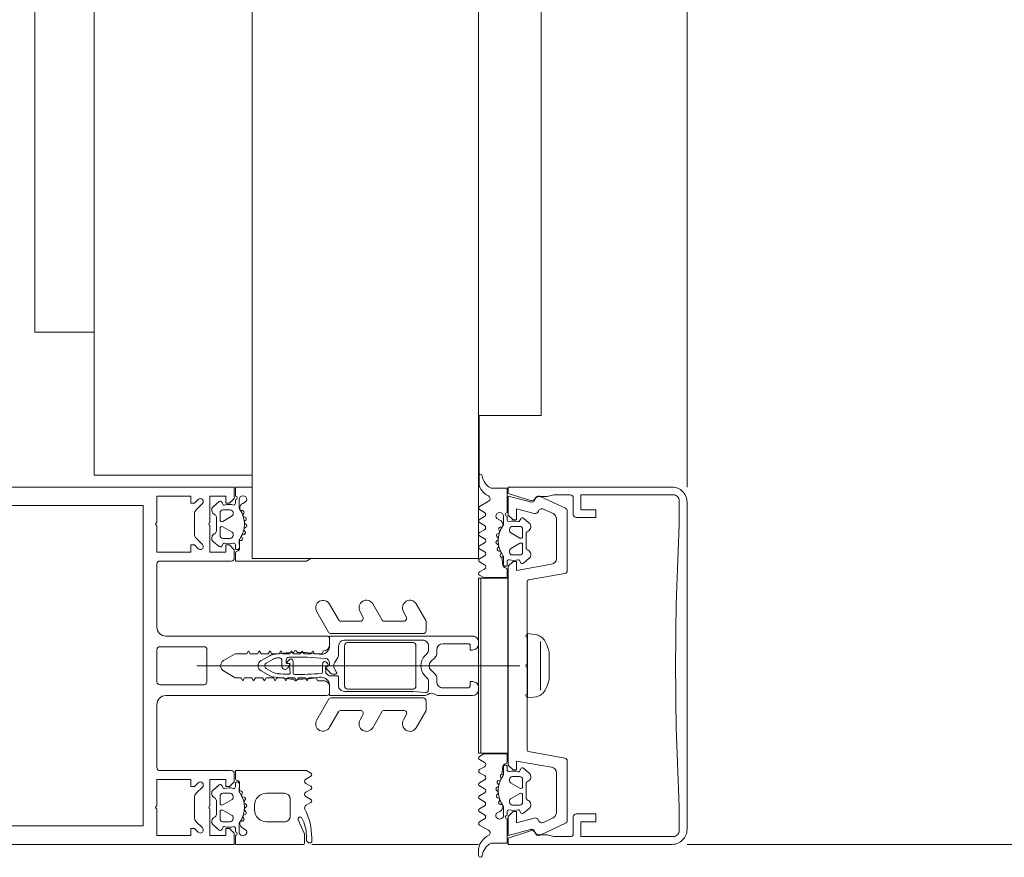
# Model space of a CAD drawing. Header units: millimetres. Extents: x -2180 to 54567, y -1945 to 22251.
# Tile 116 of 143: x 30255 to 30420, y 10575 to 10716. Entities that reach past the tile are written whole.
import ezdxf

# ---------------------------------------------------------------- set-up
doc = ezdxf.new("R2010")
doc.units = ezdxf.units.MM
for name, color, linetype, lineweight in [('_Beyond_', 7, 'Continuous', 9), ('Curtain Wall Mullions', 7, 'Continuous', 9), ('Detail Items', 7, 'Continuous', 9), ('Frame_Mullion', 7, 'Continuous', 9), ('Windows', 7, 'Continuous', 9)]:
    doc.layers.add(name, color=color, linetype=linetype, lineweight=lineweight)

# ---------------------------------------------------------------- blocks, each defined once
blk = doc.blocks.new('Rectangular Mullion - HI_CovCap-30mm_Mull-125mm-V4-1 Korruse põrandate plaan')
at = {"layer": 'Detail Items'}
for p, q in [((-30, 157.89), (-30, 58.59)), ((-26.9, 157.89), (-26.9, 58.59)), ((26.9, 157.89), (26.9, 58.59)), ((30, 157.89), (30, 58.59)), ((-17.61, 41.5), (-17.61, 53.5)), ((-17.11, 54), (-6.51, 54)), ((-3.21, 53.5), (-3.21, 46.1)), ((2.69, 54), (-2.71, 54)), ((3.19, 46.1), (3.19, 53.5)), ((6.49, 54), (17.09, 54)), ((17.59, 53.5), (17.59, 41.5)), ((-5.01, 52.5), (-5.01, 25.5)), ((4.99, 25.5), (4.99, 52.5)), ((-27.25, 46.35), (-26.19, 47.41)), ((-25.48, 47.7), (-22.14, 47.7)), ((-21.43, 47.41), (-20.37, 46.35)), ((0, -6.94), (0, 47.27)), ((20.35, 46.35), (21.41, 47.41)), ((22.12, 47.7), (25.46, 47.7)), ((26.17, 47.41), (27.23, 46.35)), ((-2.71, 45.6), (2.69, 45.6)), ((-26.77, 44.51), (-27.59, 43.54)), ((-24.51, 43.4), (-25.71, 43.4)), ((-22.66, 44), (-24.96, 44)), ((-21.91, 43.4), (-23.11, 43.4)), ((-20.03, 43.54), (-20.85, 44.51)), ((20.01, 43.54), (20.83, 44.51)), ((21.89, 43.4), (23.09, 43.4)), ((22.64, 44), (24.94, 44)), ((24.49, 43.4), (25.69, 43.4)), ((26.75, 44.51), (27.57, 43.54)), ((-26.21, 42.9), (-26.21, 41.7)), ((-25.17, 41.35), (-24.25, 42.95)), ((-23.37, 42.95), (-22.44, 41.35)), ((-21.41, 41.7), (-21.41, 42.9)), ((21.39, 41.7), (21.39, 42.9)), ((23.35, 42.95), (22.43, 41.35)), ((25.16, 41.35), (24.23, 42.95)), ((26.19, 42.9), (26.19, 41.7)), ((-27.3, 40.8), (-27.91, 40.8)), ((-27.91, 40.2), (-26.62, 40.2)), ((-26.08, 39.62), (-26.09, 39.77)), ((-25.71, 41.2), (-25.43, 41.2)), ((-22.18, 41.2), (-21.91, 41.2)), ((-21.46, 39.68), (-21.6, 39.75)), ((-19.65, 40.8), (-20.3, 40.8)), ((19.63, 40.8), (20.28, 40.8)), ((21.45, 39.68), (21.59, 39.75)), ((22.17, 41.2), (21.89, 41.2)), ((25.69, 41.2), (25.42, 41.2)), ((26.06, 39.62), (26.07, 39.77)), ((27.89, 40.2), (26.61, 40.2)), ((27.29, 40.8), (27.89, 40.8)), ((-27.28, 39.59), (-27.56, 39.1)), ((-25.48, 39.51), (-25.67, 39.4)), ((-24.98, 39.2), (-25.03, 39.33)), ((-24.34, 39.22), (-24.48, 39.08)), ((-23.78, 39.04), (-23.85, 39.17)), ((-23.16, 39.23), (-23.26, 39.06)), ((-22.57, 39.21), (-22.68, 39.31)), ((-22.03, 39.56), (-22.08, 39.36)), ((22.01, 39.56), (22.06, 39.36)), ((22.56, 39.21), (22.66, 39.31)), ((23.15, 39.23), (23.25, 39.06)), ((23.76, 39.04), (23.84, 39.17)), ((24.33, 39.22), (24.47, 39.08)), ((24.96, 39.2), (25.01, 39.33)), ((25.47, 39.51), (25.65, 39.4)), ((27.26, 39.59), (27.55, 39.1)), ((-24.21, 37.6), (-23.41, 37.6)), ((-0.87, 36.5), (-1.7, 35.06)), ((1.69, 35.06), (0.86, 36.5)), ((-26.21, 32.6), (-26.21, 35.6)), ((-21.41, 35.6), (-21.41, 32.6)), ((-1.12, 34.47), (-0.44, 35.65)), ((0.43, 35.65), (1.11, 34.47)), ((-1.89, 34.49), (-2.11, 32.75)), ((-1.34, 33.68), (-1.33, 33.78)), ((1.32, 33.78), (1.33, 33.68)), ((2.09, 32.75), (1.88, 34.49)), ((-22.41, 31.6), (-25.21, 31.6)), ((-0.61, 32.5), (-0.61, 32.42)), ((0.84, 33), (-0.11, 33)), ((0.59, 32.3), (0.92, 32.3)), ((1.01, 31.78), (0.73, 32.06)), ((-28.11, 29.29), (-25.9, 30.27)), ((-2.25, 31), (-2.46, 30.87)), ((-2.46, 30.53), (-2.26, 30.41)), ((-1.25, 31.1), (0.73, 31.1)), ((2.44, 30.87), (2.23, 31)), ((2.24, 30.41), (2.44, 30.53)), ((-29.81, 29.2), (-28.52, 29.2)), ((-29.77, 28.3), (-29.77, 28.2)), ((-28.56, 28.9), (-29.17, 28.9)), ((-23.43, 28.95), (-22.97, 28.15)), ((-22.45, 28.15), (-21.96, 28.99)), ((-21.25, 28.99), (-20.77, 28.15)), ((-20.25, 28.15), (-19.76, 28.99)), ((-19.05, 28.99), (-18.56, 28.15)), ((-29.57, 28), (-28.9, 28)), ((-9.08, 27.17), (-5.66, 25.19)), ((5.64, 25.19), (9.07, 27.17)), ((-7.76, 23.52), (-10.34, 25.01)), ((-4.51, 25), (-3.51, 25)), ((-1.71, 23.7), (-1.71, 24.9)), ((0.29, 26.2), (-1.1, 26.2)), ((0.42, 25), (0.19, 25)), ((0.33, 25.28), (0.58, 25.52)), ((3.49, 25), (4.49, 25)), ((10.32, 25.01), (7.74, 23.52)), ((-5.41, 9.3), (-5.41, 24.76)), ((-3.31, 23.5), (-1.91, 23.5)), ((-1.41, 24.49), (-1.41, 23.99)), ((-1.11, 23.82), (-0.51, 24.17)), ((0.49, 24.17), (1.41, 23.63)), ((1.91, 23.5), (3.29, 23.5)), ((5.39, 24.76), (5.39, 9.3)), ((-7.51, 19.84), (-7.51, 23.08)), ((-3.91, 22), (-3.91, 11)), ((-3.41, 22.5), (3.39, 22.5)), ((3.89, 11), (3.89, 22)), ((4.29, 22.5), (4.29, 9.4)), ((7.49, 23.08), (7.49, 19.84)), ((-9.08, 19.88), (-8.26, 19.41)), ((8.24, 19.41), (9.07, 19.88)), ((-7.76, 16.23), (-10.42, 17.77)), ((10.4, 17.77), (7.74, 16.23)), ((-7.51, 12.55), (-7.51, 15.8)), ((7.49, 15.8), (7.49, 12.55)), ((-9.08, 12.6), (-8.26, 12.12)), ((8.24, 12.12), (9.07, 12.6)), ((-7.62, 8.87), (-10.42, 10.48)), ((3.39, 10.5), (-3.41, 10.5)), ((10.4, 10.48), (7.61, 8.87)), ((-5.91, 8.8), (-7.37, 8.8)), ((-2.72, 8.4), (-4.03, 8.4)), ((-1.7, 9), (-2.01, 8.69)), ((1.99, 8.69), (1.69, 9)), ((3.29, 8.4), (2.7, 8.4)), ((7.36, 8.8), (5.89, 8.8)), ((-5.01, 1), (-5.01, 6.7)), ((-2.71, 7), (-2.14, 7)), ((-1.43, 7.29), (-0.71, 8.01)), ((0.7, 8.01), (1.41, 7.29)), ((2.12, 7), (2.69, 7)), ((-3.71, 1.7), (-3.71, 6)), ((3.69, 6), (3.69, 1.7)), ((-30.99, -0.01), (-31.87, -0.01)), ((-26.75, -0.18), (-27.63, -1.7)), ((-25.73, -1.02), (-26.24, -0.17)), ((-24.55, -0.17), (-25.05, -1.02)), ((-23.53, -1.02), (-24.03, -0.17)), ((-22.36, -0.17), (-22.85, -1.02)), ((-21.34, -1.03), (-21.84, -0.17)), ((-20.16, -0.17), (-20.65, -1.02)), ((-19.14, -1.03), (-19.64, -0.17)), ((-17.96, -0.17), (-18.45, -1.03)), ((-16.96, -0.98), (-17.44, -0.17)), ((-15.75, -0.16), (-16.23, -0.99)), ((-3.66, 0), (-4.01, 0)), ((3.99, 0), (3.64, 0)), ((15.75, -0.16), (16.23, -0.99)), ((16.96, -0.98), (17.44, -0.17)), ((17.96, -0.17), (18.45, -1.03)), ((19.14, -1.03), (19.64, -0.17)), ((20.16, -0.17), (20.65, -1.02)), ((21.34, -1.03), (21.84, -0.17)), ((22.36, -0.17), (22.85, -1.02)), ((23.53, -1.02), (24.03, -0.17)), ((24.55, -0.17), (25.05, -1.02)), ((25.73, -1.02), (26.24, -0.17)), ((26.75, -0.18), (27.63, -1.7)), ((30.99, -0.01), (31.87, -0.01)), ((-24.75, -3.1), (-24.47, -3.59)), ((-22.22, -3.33), (-22.17, -3.2)), ((-21.68, -3.08), (-21.53, -3.22)), ((-21.05, -3.17), (-20.97, -3.04)), ((-20.46, -3.06), (-20.36, -3.23)), ((-19.87, -3.31), (-19.76, -3.21)), ((19.87, -3.31), (19.76, -3.21)), ((20.46, -3.06), (20.36, -3.23)), ((21.05, -3.17), (20.97, -3.04)), ((21.68, -3.08), (21.53, -3.22)), ((22.22, -3.33), (22.17, -3.2)), ((24.75, -3.1), (24.47, -3.59)), ((-23.82, -4.2), (-25.1, -4.2)), ((-25.1, -4.8), (-24.5, -4.8)), ((-23.28, -3.77), (-23.27, -3.62)), ((-22.86, -3.4), (-22.68, -3.51)), ((-19.27, -3.36), (-19.22, -3.56)), ((-18.79, -3.75), (-18.66, -3.68)), ((-17.49, -4.8), (-16.84, -4.8)), ((17.49, -4.8), (16.84, -4.8)), ((18.79, -3.75), (18.66, -3.68)), ((19.27, -3.36), (19.22, -3.56)), ((22.86, -3.4), (22.68, -3.51)), ((23.28, -3.77), (23.27, -3.62)), ((23.82, -4.2), (25.1, -4.2)), ((25.1, -4.8), (24.5, -4.8)), ((-23.4, -6.9), (-23.4, -5.7)), ((-22.9, -5.2), (-22.62, -5.2)), ((-22.36, -5.35), (-21.44, -6.95)), ((-20.56, -6.95), (-19.64, -5.35)), ((-19.38, -5.2), (-19.1, -5.2)), ((-18.6, -5.7), (-18.6, -6.9)), ((18.6, -5.7), (18.6, -6.9)), ((19.38, -5.2), (19.1, -5.2)), ((20.56, -6.95), (19.64, -5.35)), ((22.36, -5.35), (21.44, -6.95)), ((22.9, -5.2), (22.62, -5.2)), ((23.4, -6.9), (23.4, -5.7)), ((-24.78, -7.54), (-23.96, -8.51)), ((-21.7, -7.4), (-22.9, -7.4)), ((-22.15, -8), (-19.85, -8)), ((-19.1, -7.4), (-20.3, -7.4)), ((-18.04, -8.51), (-17.22, -7.54)), ((-5.25, -8.15), (-14.13, -8.15)), ((-0.25, -8.15), (-4.75, -8.15)), ((4.75, -8.15), (0.25, -8.15)), ((14.13, -8.15), (5.25, -8.15)), ((18.04, -8.51), (17.22, -7.54)), ((19.1, -7.4), (20.3, -7.4)), ((22.15, -8), (19.85, -8)), ((21.7, -7.4), (22.9, -7.4)), ((24.78, -7.54), (23.96, -8.51)), ((-14.42, -8.4), (-15.5, -14.49)), ((15.5, -14.49), (14.42, -8.4)), ((-26.45, -14.61), (-28.44, -10.34)), ((-26.31, -10.89), (-25.55, -12.52)), ((-4.08, -10.38), (4.08, -10.38)), ((25.55, -12.52), (26.31, -10.89)), ((28.44, -10.34), (26.45, -14.61)), ((-24.64, -13.1), (-18.02, -13.1)), ((2.26, -11.86), (-2.26, -11.86)), ((18.02, -13.1), (24.64, -13.1)), ((-25.4, -15.9), (-28.2, -15.9)), ((-15.99, -14.9), (-26, -14.9)), ((26, -14.9), (15.99, -14.9)), ((28.2, -15.9), (25.4, -15.9)), ((-23.7, -33.7), (-27.7, -33.7)), ((27.7, -33.7), (23.7, -33.7)), ((-27.5, -35), (27.5, -35))]:
    blk.add_line(p, q, dxfattribs=at)
at = {"layer": 'Detail Items', "flags": 128}
for points in [[(-30.01, 61), (-30.01, 41), (-28.11, 41), (-27.31, 41.8), (-27.31, 42.4), (-28.51, 42.4), (-28.51, 45.1), (-24.05, 45.1)], [(-26.91, 61), (-26.91, 56.3), (26.89, 56.3), (26.89, 61)], [(24.04, 45.1), (28.49, 45.1), (28.49, 42.4), (27.29, 42.4), (27.29, 41.8), (28.09, 41), (29.99, 41), (29.99, 61)], [(-24.05, 54), (-28.51, 54), (-28.51, 48.3), (-27.31, 48.3), (-27.31, 47.7), (-27.95, 47.05)], [(-19.66, 47.05), (-20.31, 47.7), (-20.31, 48.3), (-19.11, 48.3), (-19.11, 54), (-23.56, 54)], [(23.55, 54), (19.09, 54), (19.09, 48.3), (20.29, 48.3), (20.29, 47.7), (19.65, 47.05)], [(27.94, 47.05), (27.29, 47.7), (27.29, 48.3), (28.49, 48.3), (28.49, 54), (24.04, 54)], [(-23.56, 45.1), (-19.11, 45.1), (-19.11, 42.4), (-20.31, 42.4), (-20.31, 41.8), (-19.51, 41), (-18.11, 41)], [(18.09, 41), (19.49, 41), (20.29, 41.8), (20.29, 42.4), (19.09, 42.4), (19.09, 45.1), (23.55, 45.1)], [(-27.51, 43.09), (-27.01, 42.8), (-27.01, 42.67)], [(-20.61, 42.67), (-20.61, 42.8), (-20.11, 43.09)], [(20.59, 42.67), (20.59, 42.8), (20.09, 43.09)], [(27.49, 43.09), (26.99, 42.8), (26.99, 42.67)], [(-2.51, 26), (-2.51, 26.95), (-2.01, 27.24), (-2.01, 28.46), (-2.51, 28.75), (-2.01, 29.04), (-2.01, 30.26), (-2.51, 30.55), (-2.01, 30.84), (-2.01, 32.06), (-2.51, 32.35), (-2.01, 32.64), (-2.01, 33.86), (-2.51, 34.15), (-2.01, 34.44), (-2.01, 35.66), (-2.51, 35.95), (-2.01, 36.24), (-2.01, 37.46), (-2.51, 37.75), (-2.01, 38.04), (-2.01, 39.26), (-2.51, 39.55), (-2.01, 39.84), (-2.01, 40.84), (-0.87, 42.8)], [(0.86, 42.8), (1.99, 40.84), (1.99, 38.89), (2.49, 38.6), (1.99, 38.31), (1.99, 37.09), (2.49, 36.8), (1.99, 36.51), (1.99, 35.29), (2.49, 35), (1.99, 34.71), (1.99, 33.49), (2.49, 33.2), (1.99, 32.91), (1.99, 31.69), (2.49, 31.4), (1.99, 31.11), (1.99, 29.89), (2.49, 29.6), (1.99, 29.31), (1.99, 28.09), (2.49, 27.8), (1.99, 27.51), (1.99, 26.29), (2.49, 26)], [(-28.51, 40.8), (-30.01, 40.8), (-30.01, 29.4)], [(-21.06, 40.2), (-19.76, 40.1), (-21.03, 40.1), (-21.03, 39.94)], [(-18.04, 28.15), (-17.61, 28.9), (-17.61, 40.8), (-18.96, 40.8)], [(18.02, 28.15), (17.59, 28.9), (17.59, 40.8), (18.95, 40.8)], [(21.04, 40.2), (19.74, 40.1), (21.01, 40.1), (21.01, 39.94)], [(28.49, 40.8), (29.99, 40.8), (29.99, 38)], [(-0.36, 31.99), (0.09, 31.73), (-1.23, 31.6)], [(0.39, 31.8), (0.39, 31.9), (0.39, 32.1)], [(-3.42, 25), (-5.01, 25), (-5.01, 9.1)], [(-1.56, 25.25), (-1.17, 25.64), (-0.21, 25.7), (-0.42, 25.6), (-1.26, 24.85)], [(-0.11, 25.3), (-0.11, 25.4), (-0.01, 25.42)], [(4.99, 1), (4.99, 25), (3.4, 25)], [(-4.52, 8.95), (-4.31, 11), (-4.31, 22.5)], [(-2.66, 1), (-2.66, 1.4), (-3.41, 1.4)], [(3.39, 1.4), (2.64, 1.4), (2.64, 1)], [(-16.15, -4.8), (-14.8, -4.8), (-14.8, -0.9), (-15.23, -0.16)], [(-14.7, -0.4), (-14.7, 0), (14.7, 0), (14.7, -0.4)], [(16.15, -4.8), (14.8, -4.8), (14.8, -0.9), (15.23, -0.16)], [(-29.8, -2.11), (-29.8, -4.8), (-25.7, -4.8)], [(29.8, -2.11), (29.8, -4.8), (25.7, -4.8)], [(-17.03, -4.2), (-18.25, -4.2), (-18.22, -3.94), (-16.95, -4.1)], [(17.03, -4.2), (18.25, -4.2), (18.22, -3.94), (16.95, -4.1)], [(-27.73, -8.72), (-28.94, -5), (-30, -5), (-30, -32.5)], [(-27.5, -8.74), (-28.5, -5), (-25.3, -5), (-24.5, -5.8), (-24.5, -6.4), (-26.36, -6.4), (-25.58, -9.34)], [(-17.04, -12.27), (-16, -6.4), (-17.5, -6.4), (-17.5, -5.8), (-16.7, -5), (16.7, -5), (17.5, -5.8), (17.5, -6.4), (16, -6.4), (17.04, -12.27)], [(25.58, -9.34), (26.36, -6.4), (24.5, -6.4), (24.5, -5.8), (25.3, -5), (28.5, -5), (27.5, -8.74)], [(30, -32.5), (30, -5), (28.94, -5), (27.73, -8.72)], [(-24.2, -6.67), (-24.2, -6.8), (-24.7, -7.09)], [(-17.3, -7.09), (-17.8, -6.8), (-17.8, -6.67)], [(-5.2, -9.76), (-5.4, -8.23), (5.4, -8.23), (5.2, -9.76)], [(17.3, -7.09), (17.8, -6.8), (17.8, -6.67)], [(24.2, -6.67), (24.2, -6.8), (24.7, -7.09)], [(-28.7, -15.4), (-28.7, -12.62), (-28.4, -11.5), (-28.4, -10.2)], [(28.4, -10.2), (28.4, -11.5), (28.7, -12.62), (28.7, -15.4)], [(-28.7, -32.7), (-28.7, -17.2), (-26.2, -17.2), (-26.2, -19.7), (-24.9, -19.7), (-24.9, -16.4)], [(24.9, -16.4), (24.9, -19.7), (26.2, -19.7), (26.2, -17.2), (28.7, -17.2), (28.7, -32.7)]]:
    blk.add_lwpolyline(points, dxfattribs=at)
for points in [[(-0.01, 37), (-0.01, 35.9)], [(-14.7, -0.4), (14.7, -0.4), (14.7, -4.9), (-14.7, -4.9)]]:
    blk.add_lwpolyline(points, close=True, dxfattribs=at)
at = {"layer": 'Detail Items'}
for centre, radius, start, end in [((-23.81, 53.95), 0.25, 11.537, 168.463), ((-17.11, 53.5), 0.5, 90, 180), ((-6.51, 52.5), 1.5, 360, 90), ((-2.71, 53.5), 0.5, 90, 180), ((2.69, 53.5), 0.5, 0, 90), ((6.49, 52.5), 1.5, 90, 180), ((17.09, 53.5), 0.5, 0, 90), ((23.79, 53.95), 0.25, 11.537, 168.463), ((-27.6, 46.7), 0.5, 135, 315), ((-25.48, 46.7), 1, 90, 135), ((-22.14, 46.7), 1, 45, 90), ((-20.02, 46.7), 0.5, 225, 45), ((20, 46.7), 0.5, 135, 315), ((22.12, 46.7), 1, 90, 135), ((25.46, 46.7), 1, 45, 90), ((27.58, 46.7), 0.5, 225, 45), ((-26.16, 44), 0.8, 22.6156, 140.0033), ((-23.81, 45.05), 0.25, 11.537, 168.463), ((-21.46, 44), 0.8, 40.0031, 157.3772), ((-2.71, 46.1), 0.5, 180, 270), ((2.69, 46.1), 0.5, 270, 0), ((21.44, 44), 0.8, 22.6228, 139.9969), ((23.79, 45.05), 0.25, 11.537, 168.463), ((26.14, 44), 0.8, 39.9967, 157.3844), ((-27.36, 43.35), 0.3, 140.0103, 239.9951), ((-25.71, 42.9), 0.5, 89.9899, 180.0101), ((-24.96, 44.5), 0.5, 202.6224, 269.9997), ((-24.51, 43.1), 0.3, 329.9976, 90.0064), ((-23.11, 43.1), 0.3, 89.9987, 209.9973), ((-22.66, 44.5), 0.5, 269.9988, 337.3791), ((-21.91, 42.9), 0.5, 0.0092, 89.9908), ((-20.26, 43.35), 0.3, 299.9983, 40.0113), ((-0.01, 42.3), 1, 30, 150), ((20.24, 43.35), 0.3, 139.9887, 240.0017), ((21.89, 42.9), 0.5, 90.0092, 179.9908), ((22.64, 44.5), 0.5, 202.6209, 270.0012), ((23.09, 43.1), 0.3, 330.0027, 90.0013), ((24.49, 43.1), 0.3, 89.9936, 210.0024), ((24.94, 44.5), 0.5, 270.0003, 337.3776), ((25.69, 42.9), 0.5, 359.9899, 90.0101), ((27.34, 43.35), 0.3, 300.0049, 39.9897), ((-23.97, 41.89), 3.14, 165.4979, 194.5021), ((-25.71, 41.7), 0.5, 179.9897, 270.0103), ((-25.43, 41.5), 0.3, 269.9879, 330.0064), ((-22.18, 41.5), 0.3, 209.995, 270.0107), ((-21.91, 41.7), 0.5, 270.009, 359.991), ((-23.65, 41.89), 3.14, 346.8025, 14.483), ((-18.11, 41.5), 0.5, 270, 0), ((18.09, 41.5), 0.5, 180, 270), ((23.64, 41.89), 3.14, 165.517, 193.1975), ((21.89, 41.7), 0.5, 180.009, 269.991), ((22.17, 41.5), 0.3, 269.9893, 330.005), ((25.42, 41.5), 0.3, 209.9936, 270.0121), ((25.69, 41.7), 0.5, 269.9897, 0.0103), ((23.95, 41.89), 3.14, 345.4979, 14.5021), ((-27.91, 39.55), 0.65, 90, 270), ((-28.21, 40.8), 0.3, 180, 0), ((-27.31, 41.1), 0.3, 270.9052, 359.9815), ((-26.41, 39.09), 1, 90.8272, 149.9977), ((-26.62, 39.7), 0.5, 54.9221, 90), ((-26.42, 39.75), 0.339, 3.0025, 90.8217), ((-23.81, 43.71), 4.4, 234.9221, 305.8412), ((-21.74, 39.48), 0.3, 63.0032, 164.9985), ((-21.33, 39.94), 0.3, 243.009, 359.9888), ((-21.06, 39.9), 0.3, 90, 125.8412), ((-20.3, 41.1), 0.3, 166.8025, 270), ((-19.84, 40.53), 0.33, 270, 54.9099), ((-19.76, 40.6), 0.5, 269.9912, 352.8263), ((-18.96, 40.5), 0.3, 90.003, 172.8115), ((18.95, 40.5), 0.3, 7.1885, 89.997), ((19.74, 40.6), 0.5, 187.1737, 270.0088), ((19.82, 40.53), 0.33, 125.0901, 270), ((20.28, 41.1), 0.3, 270, 13.1975), ((21.31, 39.94), 0.3, 180.0112, 296.991), ((21.04, 39.9), 0.3, 54.1588, 90), ((23.79, 43.71), 4.4, 234.1588, 305.0779), ((21.72, 39.48), 0.3, 15.0015, 116.9968), ((26.41, 39.75), 0.339, 89.1783, 176.9975), ((26.61, 39.7), 0.5, 90, 125.0779), ((26.4, 39.09), 1, 30.0023, 89.1728), ((27.29, 41.1), 0.3, 180.0185, 269.0948), ((28.19, 40.8), 0.3, 180, 0), ((27.89, 39.55), 0.65, 270, 90), ((-27.91, 39.3), 0.4, 270, 330.0063), ((-25.81, 39.64), 0.272, 183.0147, 299.989), ((-25.33, 39.23), 0.316, 18.0033, 119.993), ((-24.7, 39.29), 0.3, 197.9991, 314.9995), ((-24.12, 38.99), 0.316, 32.9896, 135.009), ((-23.52, 39.21), 0.3, 213.0015, 329.9997), ((-22.89, 39.07), 0.316, 48.0026, 149.9974), ((-22.37, 39.43), 0.3, 227.9972, 345.0045), ((22.35, 39.43), 0.3, 194.9955, 312.0028), ((22.87, 39.07), 0.316, 30.0026, 131.9974), ((23.51, 39.21), 0.3, 210.0003, 326.9985), ((24.1, 38.99), 0.316, 44.991, 147.0104), ((24.68, 39.29), 0.3, 225.0005, 342.0009), ((25.31, 39.23), 0.316, 60.007, 161.9967), ((25.79, 39.64), 0.272, 240.011, 356.9853), ((27.89, 39.3), 0.4, 209.9937, 270), ((-24.21, 35.6), 2, 89.9974, 180.0026), ((-23.41, 35.6), 2, 0.0021, 89.9979), ((-0.01, 36), 1, 90.0286, 150), ((-0.01, 36), 1, 30, 89.9714), ((-0.41, 34.31), 1.5, 150, 173), ((-0.01, 35.4), 0.5, 90.0573, 150), ((-0.01, 35.4), 0.5, 30, 89.9427), ((0.39, 34.31), 1.5, 7, 30), ((46.54, 30.33), 48, 176, 178.2341), ((0.26, 33.67), 1.6, 150, 176), ((0.84, 33.5), 0.5, 270, 3.8302), ((-0.28, 33.67), 1.6, 4, 30), ((-46.56, 30.33), 48, 3.8302, 4), ((-25.21, 32.6), 1, 179.9928, 270.0072), ((-22.41, 32.6), 1, 270.0013, 359.9987), ((17.74, 30.31), 20, 173, 178.0497), ((-1.23, 31.8), 0.2, 178.2341, 270), ((-0.11, 32.5), 0.5, 90, 180), ((-0.11, 32.42), 0.5, 180, 240), ((0.19, 31.9), 0.2, 240, 0), ((0.19, 31.8), 0.2, 270, 0), ((0.59, 32.1), 0.2, 90, 180), ((0.59, 31.92), 0.2, 45, 180), ((0.73, 31.5), 0.4, 270, 45), ((0.92, 31.8), 0.5, 1.777, 90), ((-46.56, 30.33), 48, 354.4962, 1.777), ((-17.76, 30.31), 20, 1.9503, 7), ((-25.76, 29.95), 0.35, 298.0748, 113.9984), ((-2.36, 30.7), 0.2, 120, 240), ((17.74, 30.31), 20, 179.7236, 190.22), ((46.54, 30.33), 48, 179.3132, 184.7125), ((-1.25, 30.9), 0.2, 90, 179.3132), ((-17.76, 30.31), 20, 349.78, 0.2764), ((2.34, 30.7), 0.2, 300, 60), ((-29.81, 29.4), 0.2, 180.0083, 269.9961), ((-29.17, 28.3), 0.6, 89.9898, 180.0124), ((-29.57, 28.2), 0.2, 179.962, 270.0227), ((-28.9, 38.7), 10.7, 270.0006, 296.6602), ((-28.56, 35.2), 6.3, 270.0004, 298.0721), ((-28.52, 30.2), 1, 270.0045, 293.9938), ((-23.87, 28.68), 0.51, 31.8069, 116.6614), ((-22.71, 28.3), 0.3, 209.9964, 330.0036), ((-21.61, 28.79), 0.41, 29.9985, 150.0015), ((-20.51, 28.3), 0.3, 209.9964, 330.0036), ((-19.4, 28.79), 0.41, 30.0052, 149.9948), ((-18.3, 28.3), 0.3, 209.9964, 330.0036), ((-9.69, 26.13), 1.3, 154.4117, 240), ((-9.73, 26.04), 1.3, 60, 150), ((-3.42, 26.5), 1.5, 270, 10.22), ((3.4, 26.5), 1.5, 169.78, 270), ((9.72, 26.04), 1.3, 30, 120), ((9.67, 26.13), 1.3, 300, 25.5883), ((-5.91, 24.76), 0.5, 360, 60), ((-4.51, 25.5), 0.5, 180, 270), ((-3.51, 26), 1, 270, 0), ((-1.21, 24.9), 0.5, 135, 180), ((-0.91, 24.49), 0.5, 135, 180), ((-1.1, 26.4), 0.2, 184.7125, 270), ((-1.03, 25.5), 0.2, 90, 135), ((-0.42, 25.4), 0.2, 90, 135), ((-0.31, 25.4), 0.2, 360, 90), ((-0.21, 25.5), 0.2, 360, 90), ((0.19, 25.3), 0.3, 180, 270), ((0.19, 25.42), 0.2, 180, 315), ((0.29, 25.8), 0.4, 315, 90), ((0.42, 25.8), 0.8, 270, 354.4962), ((3.49, 26), 1, 180, 270), ((4.49, 25.5), 0.5, 270, 360), ((5.89, 24.76), 0.5, 120, 180), ((-8.01, 23.08), 0.5, 0, 60), ((-3.31, 22.5), 1, 90, 180), ((-1.91, 23.7), 0.2, 270, 0), ((-1.21, 23.99), 0.2, 180, 300), ((-0.01, 23.3), 1, 60, 120), ((1.91, 24.5), 1, 240, 270), ((3.29, 22.5), 1, 360, 90), ((7.99, 23.08), 0.5, 120, 180), ((-3.41, 22), 0.5, 90, 180), ((3.39, 22), 0.5, 360, 90), ((-9.73, 18.76), 1.3, 60, 150), ((-8.01, 19.84), 0.5, 240, 0), ((7.99, 19.84), 0.5, 180, 300), ((9.72, 18.76), 1.3, 30, 120), ((-9.82, 18.81), 1.2, 150, 240), ((9.8, 18.81), 1.2, 300, 30), ((-8.01, 15.8), 0.5, 0, 60), ((7.99, 15.8), 0.5, 120, 180), ((-9.82, 11.52), 1.2, 150, 240), ((-9.73, 11.47), 1.3, 60, 150), ((-8.01, 12.55), 0.5, 240, 0), ((7.99, 12.55), 0.5, 180, 300), ((9.72, 11.47), 1.3, 30, 120), ((9.8, 11.52), 1.2, 300, 30), ((-3.41, 11), 0.5, 180, 270), ((3.39, 11), 0.5, 270, 0), ((-7.37, 9.3), 0.5, 240, 270), ((-5.91, 9.3), 0.5, 270, 0), ((-4.01, 9.1), 1, 180, 216.8699), ((-5.61, 7.9), 1, 323.1301, 36.8699), ((-4.03, 8.9), 0.5, 174, 270), ((-2.72, 9.4), 1, 270, 315), ((-0.01, 7.3), 2.4, 45, 135), ((-0.01, 7.3), 1, 45, 135), ((2.7, 9.4), 1, 225, 270), ((3.29, 9.4), 1, 270, 0), ((5.89, 9.3), 0.5, 180, 270), ((7.36, 9.3), 0.5, 270, 300), ((-4.01, 6.7), 1, 143.1301, 180), ((-2.71, 6), 1, 90, 180), ((-2.14, 8), 1, 270, 315), ((2.12, 8), 1, 225, 270), ((2.69, 6), 1, 360, 90), ((-3.41, 1.7), 0.3, 180, 270), ((3.39, 1.7), 0.3, 270, 0), ((-4.01, 1), 1, 180, 270), ((-3.66, 1), 1, 270, 0), ((3.64, 1), 1, 180, 270), ((3.99, 1), 1, 270, 0), ((-31.87, -0.31), 0.3, 89.9022, 261.6433), ((-32.33, -3.43), 2.86, 27.5921, 81.6433), ((-30.99, -2.01), 2, 80.4545, 89.9022), ((-31.14, -2.91), 2.91, 25.3637, 80.4545), ((-26.49, -0.33), 0.3, 30.7154, 150.1649), ((-25.39, -0.78), 0.417, 215.132, 324.868), ((-24.29, -0.32), 0.3, 30.5887, 149.5346), ((-23.19, -0.78), 0.415, 215.012, 324.988), ((-22.1, -0.32), 0.3, 30.1448, 149.5346), ((-21, -0.77), 0.43, 217.8436, 323.8234), ((-19.9, -0.32), 0.3, 30.3449, 149.5346), ((-18.8, -0.79), 0.419, 215.4665, 324.6999), ((-17.7, -0.33), 0.3, 30.3446, 149.7685), ((-16.59, -0.8), 0.416, 206.9541, 331.568), ((-15.49, -0.31), 0.3, 29.7965, 150.132), ((15.49, -0.31), 0.3, 29.868, 150.2035), ((16.59, -0.8), 0.416, 208.432, 333.0459), ((17.7, -0.33), 0.3, 30.2315, 149.6554), ((18.8, -0.79), 0.419, 215.3001, 324.5335), ((19.9, -0.32), 0.3, 30.4654, 149.6551), ((21, -0.77), 0.43, 216.1766, 322.1564), ((22.1, -0.32), 0.3, 30.4654, 149.8552), ((23.19, -0.78), 0.415, 215.012, 324.988), ((24.29, -0.32), 0.3, 30.4654, 149.4113), ((25.39, -0.78), 0.417, 215.132, 324.868), ((26.49, -0.33), 0.3, 29.8351, 149.2846), ((31.14, -2.91), 2.91, 99.5455, 154.6363), ((32.33, -3.43), 2.86, 98.3567, 152.4079), ((30.99, -2.01), 2, 90.0978, 99.5455), ((31.87, -0.31), 0.3, 278.3567, 90.0978), ((-28.06, -1.45), 0.5, 205.3637, 330.1649), ((-25.1, -3.55), 0.65, 90, 270), ((-25.1, -3.3), 0.4, 29.9937, 90), ((-21.89, -3.29), 0.3, 45.0005, 162.0009), ((-21.31, -2.99), 0.316, 224.991, 327.0104), ((-20.72, -3.21), 0.3, 30.0003, 146.9985), ((-20.08, -3.07), 0.316, 210.0026, 311.9974), ((-19.56, -3.43), 0.3, 14.9955, 132.0028), ((19.56, -3.43), 0.3, 47.9972, 165.0045), ((20.08, -3.07), 0.316, 228.0026, 329.9974), ((20.72, -3.21), 0.3, 33.0015, 149.9997), ((21.31, -2.99), 0.316, 212.9896, 315.009), ((21.89, -3.29), 0.3, 17.9991, 134.9995), ((25.1, -3.3), 0.4, 90, 150.0063), ((25.1, -3.55), 0.65, 270, 90), ((28.06, -1.45), 0.5, 209.8351, 334.6363), ((-25.4, -4.8), 0.3, 0, 180), ((-24.5, -5.1), 0.3, 0.0185, 89.0948), ((-23.61, -3.09), 1, 210.0023, 269.1728), ((-23.82, -3.7), 0.5, 270, 305.0779), ((-23.62, -3.75), 0.339, 269.1783, 356.9975), ((-21, -7.71), 4.4, 54.1588, 125.0779), ((-23, -3.64), 0.272, 60.011, 176.9853), ((-22.52, -3.23), 0.316, 240.007, 341.9967), ((-18.93, -3.48), 0.3, 195.0015, 296.9968), ((-18.52, -3.94), 0.3, 0.0112, 116.991), ((-18.25, -3.9), 0.3, 234.1588, 270), ((-17.49, -5.1), 0.3, 90, 193.1975), ((-17.03, -4.53), 0.33, 305.0901, 90), ((-16.95, -4.6), 0.5, 7.1737, 90.0088), ((-16.15, -4.5), 0.3, 187.1885, 269.997), ((16.15, -4.5), 0.3, 270.003, 352.8115), ((16.95, -4.6), 0.5, 89.9912, 172.8263), ((17.03, -4.53), 0.33, 90, 234.9099), ((17.49, -5.1), 0.3, 346.8025, 90), ((18.52, -3.94), 0.3, 63.009, 179.9888), ((18.25, -3.9), 0.3, 270, 305.8412), ((21, -7.71), 4.4, 54.9221, 125.8412), ((18.93, -3.48), 0.3, 243.0032, 344.9985), ((22.52, -3.23), 0.316, 198.0033, 299.993), ((23, -3.64), 0.272, 3.0147, 119.989), ((23.62, -3.75), 0.339, 183.0025, 270.8217), ((23.82, -3.7), 0.5, 234.9221, 270), ((23.61, -3.09), 1, 270.8272, 329.9977), ((24.5, -5.1), 0.3, 90.9052, 179.9815), ((25.4, -4.8), 0.3, 0, 180), ((-21.16, -5.89), 3.14, 165.4979, 194.5021), ((-22.9, -5.7), 0.5, 89.9897, 180.0103), ((-22.62, -5.5), 0.3, 29.9936, 90.0121), ((-19.38, -5.5), 0.3, 89.9893, 150.005), ((-19.1, -5.7), 0.5, 0.009, 89.991), ((-20.84, -5.89), 3.14, 345.517, 13.1975), ((20.84, -5.89), 3.14, 166.8025, 194.483), ((19.1, -5.7), 0.5, 90.009, 179.991), ((19.38, -5.5), 0.3, 29.995, 90.0107), ((22.62, -5.5), 0.3, 89.9879, 150.0064), ((22.9, -5.7), 0.5, 359.9897, 90.0103), ((21.16, -5.89), 3.14, 345.4979, 14.5021), ((-24.55, -7.35), 0.3, 120.0049, 219.9897), ((-22.9, -6.9), 0.5, 179.9899, 270.0101), ((-22.15, -8.5), 0.5, 90.0003, 157.3776), ((-21.7, -7.1), 0.3, 269.9936, 30.0024), ((-20.3, -7.1), 0.3, 150.0027, 270.0013), ((-19.85, -8.5), 0.5, 22.6209, 90.0012), ((-19.1, -6.9), 0.5, 270.0092, 359.9908), ((-17.45, -7.35), 0.3, 319.9887, 60.0017), ((-14.13, -8.45), 0.3, 90, 170), ((-5, -8.21), 0.256, 12.6804, 167.3196), ((0, -8.21), 0.256, 12.6804, 167.3196), ((5, -8.21), 0.256, 12.6804, 167.3196), ((14.13, -8.45), 0.3, 10, 90), ((17.45, -7.35), 0.3, 119.9983, 220.0113), ((19.1, -6.9), 0.5, 180.0092, 269.9908), ((19.85, -8.5), 0.5, 89.9988, 157.3791), ((20.3, -7.1), 0.3, 269.9987, 29.9973), ((21.7, -7.1), 0.3, 149.9976, 270.0064), ((22.15, -8.5), 0.5, 22.6224, 89.9997), ((22.9, -6.9), 0.5, 269.9899, 0.0101), ((24.55, -7.35), 0.3, 320.0103, 59.9951), ((-27.9, -10.09), 0.6, 98.4417, 205), ((-27.6, -10.2), 0.8, 121.4994, 180), ((-28.37, -8.94), 0.674, 301.4994, 19.3465), ((-28.08, -8.9), 0.6, 278.4417, 15), ((-26.16, -9.5), 0.6, 288.8192, 15), ((-23.35, -8), 0.8, 219.9967, 337.3844), ((-18.65, -8), 0.8, 202.6228, 319.9969), ((-3.07, -9.23), 2.2, 193.9732, 242.7254), ((3.07, -9.23), 2.2, 297.272, 346.0293), ((18.65, -8), 0.8, 220.0031, 337.3772), ((23.35, -8), 0.8, 202.6156, 320.0033), ((26.16, -9.5), 0.6, 165, 251.1808), ((28.08, -8.9), 0.6, 165, 261.5583), ((28.37, -8.94), 0.674, 160.6535, 238.5006), ((27.9, -10.09), 0.6, 335, 81.5583), ((27.6, -10.2), 0.8, 360, 58.5006), ((-25.77, -10.64), 0.6, 108.8192, 205), ((0.08, -2.75), 9.41, 243.7681, 255.5743), ((-0.08, -2.75), 9.4, 284.4213, 296.233), ((25.77, -10.64), 0.6, 335, 71.1808), ((-24.64, -12.1), 1, 205, 270), ((-18.02, -12.1), 1, 270, 350), ((18.02, -12.1), 1, 190, 270), ((24.64, -12.1), 1, 270, 335), ((-26, -14.4), 0.5, 205, 270), ((-15.99, -14.4), 0.5, 270, 350), ((15.99, -14.4), 0.5, 190, 270), ((26, -14.4), 0.5, 270, 335), ((-28.2, -15.4), 0.5, 179.9719, 270.0272), ((-25.4, -16.4), 0.5, 359.9693, 90.0307), ((25.4, -16.4), 0.5, 89.9693, 180.0307), ((28.2, -15.4), 0.5, 269.9711, 0.0263), ((-27.5, -32.5), 2.5, 179.998, 270.002), ((-27.7, -32.7), 0.999, 179.97, 270.03), ((27.5, -32.5), 2.5, 269.9956, 0.0042), ((27.7, -32.7), 1, 269.973, 0.0253), ((0, -495.11), 462.02, 87.0596, 92.9404)]:
    blk.add_arc(centre, radius, start, end, dxfattribs=at)
blk = doc.blocks.new('Schueco_FWS_AWS-75-SI__inw_Family-01 - FWS SI insert unit-2292936-1 Korruse põrandate plaan')
at = {"layer": 'Frame_Mullion'}
for p, q in [((-538.5, 74.5), (538.5, 74.5)), ((-538.5, 64.5), (-538.5, 74.5)), ((-562.5, 38), (-562.5, 64.5)), ((-562.5, 64.5), (562.5, 64.5)), ((-576.5, 0), (-576.5, 38)), ((-576.5, 38), (576.5, 38)), ((576.5, 0), (-576.5, 0)), ((-552.5, -10.5), (-552.5, 0)), ((552.5, -10.5), (-552.5, -10.5))]:
    blk.add_line(p, q, dxfattribs=at)
blk = doc.blocks.new('Rectangular Mullion - Schüco hor_ tran_ cover cap 45mm_ profiil 130mm-2325724-1 Korruse põrandate plaan')
at = {"layer": '_Beyond_'}
for p, q in [((30366.98, 10637.11), (30366.98, 11718.11)), ((30332.08, 10637.11), (30332.08, 10649.11))]:
    blk.add_line(p, q, dxfattribs=at)

msp = doc.modelspace()

# ---------------------------------------------------------------- linework, layer by layer
at = {"layer": '_Beyond_'}
for p, q in [((30303.98, 10577.11), (30331.98, 10577.11)), ((30366.98, 10577.11), (32789.88, 10577.11))]:
    msp.add_line(p, q, dxfattribs=at)

# ---------------------------------------------------------------- block references
at = {"layer": 'Curtain Wall Mullions'}
msp.add_blockref('Rectangular Mullion - Schüco hor_ tran_ cover cap 45mm_ profiil 130mm-2325724-1 Korruse põrandate plaan', (0, 0), dxfattribs=at)
at = {"layer": 'Curtain Wall Mullions', "rotation": 90.0000000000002}
msp.add_blockref('Rectangular Mullion - HI_CovCap-30mm_Mull-125mm-V4-1 Korruse põrandate plaan', (30331.98, 10607.11), dxfattribs=at)
at = {"layer": 'Windows', "rotation": 90}
msp.add_blockref('Schueco_FWS_AWS-75-SI__inw_Family-01 - FWS SI insert unit-2292936-1 Korruse põrandate plaan', (30331.98, 11201.61), dxfattribs=at)

doc.saveas('drawing.dxf')
